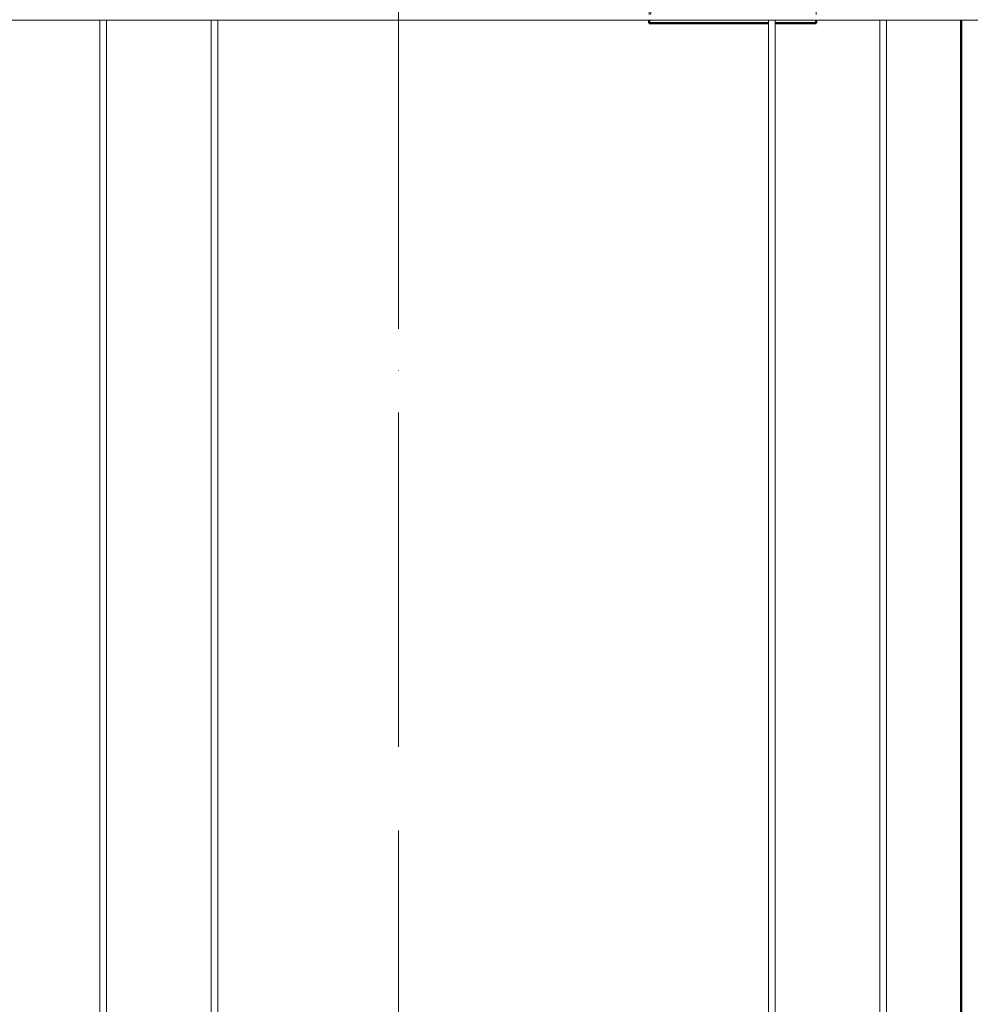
# Model space of a CAD drawing. Header units: millimetres. Extents: x -17509 to 45024, y 2611 to 9111.
# Tile 25 of 93: x 3263 to 4969, y 4979 to 6746. Entities that reach past the tile are written whole.
import ezdxf

# ---------------------------------------------------------------- set-up
doc = ezdxf.new("R2010")
doc.units = ezdxf.units.MM
doc.linetypes.add('ADSK_Линия сетки', pattern=[750, 600, -75, 0, -75])
doc.linetypes.add('ADSK_Невидимые', pattern=[150, 90, -60])
for name, color, linetype, lineweight in [('A-DETL-GENF-HDLN', 90, 'ADSK_Невидимые', 20), ('A-DETL-GENF-OTLN', 92, 'Continuous', 20), ('A-DOOR-____-OTLN', 31, 'Continuous', 20), ('A-WALL-____-MCUT', 113, 'Continuous', 50), ('A-WALL-____-OTLN', 113, 'Continuous', 20), ('S-GRID-____-OTLN', 1, 'Continuous', 9), ('S-RBAR-____-OTLN', 171, 'Continuous', 100)]:
    doc.layers.add(name, color=color, linetype=linetype, lineweight=lineweight)

# ---------------------------------------------------------------- blocks, each defined once
blk = doc.blocks.new('ADSK_Дверь_ПроемПрямоугольный - ADSK_Дверь_ПроемПрямоугольный-V3-КЖ1_Р_ВЭ2_Армирование_9')
at = {"layer": 'A-DETL-GENF-HDLN'}
for p, q in [((-12350, 6855.2), (-12350, 7100)), ((-12350, 7100), (-12136, 7100)), ((-12124, 7100), (-12050, 7100)), ((-12050, 7100), (-12050, 6855.2)), ((-12350, 6755.2), (-12350, 6845.2)), ((-12050, 6845.2), (-12050, 6755.2)), ((-12350, 6740), (-12350, 6745.2)), ((-12050, 6745.2), (-12050, 6740))]:
    blk.add_line(p, q, dxfattribs=at)
at = {"layer": 'A-DETL-GENF-OTLN'}
for p, q in [((-12124, 7085.2), (-12050, 7100)), ((-12300, 7050), (-12136, 7082.8)), ((-12331.4, 6855.2), (-12300, 7050)), ((-12347.6, 6755.2), (-12333, 6845.2)), ((-12350, 6740), (-12349.2, 6745.2))]:
    blk.add_line(p, q, dxfattribs=at)

msp = doc.modelspace()

# ---------------------------------------------------------------- linework, layer by layer
at = {"layer": 'A-WALL-____-MCUT'}
msp.add_line((4952.723, 6745.1716), (4952.723, 4155.1716), dxfattribs=at)
at = {"layer": 'A-WALL-____-OTLN', "lineweight": 50}
for p, q in [((4392.7226, 6740), (4392.7226, 6745.1716)), ((4606.723, 6740), (4392.7226, 6740)), ((4692.7226, 6740), (4618.723, 6740)), ((4692.7226, 6745.1716), (4692.7226, 6740))]:
    msp.add_line(p, q, dxfattribs=at)
at = {"layer": 'S-GRID-____-OTLN', "linetype": 'ADSK_Линия сетки'}
msp.add_line((3942.723, 3190.8407), (3942.723, 7648.8492), dxfattribs=at)
at = {"layer": 'S-RBAR-____-OTLN', "lineweight": 20}
for p, q in [((6142.7226, 6745.1716), (92.723, 6745.1716)), ((3406.723, 4155.1716), (3406.723, 6745.1716)), ((3418.723, 4155.1716), (3418.723, 6745.1716)), ((3606.723, 4155.1716), (3606.723, 6745.1716)), ((3618.723, 4155.1716), (3618.723, 6745.1716)), ((4606.723, 4155.1716), (4606.723, 6745.1716)), ((4618.723, 4155.1716), (4618.723, 6745.1716)), ((4806.723, 4155.1716), (4806.723, 6745.1716)), ((4818.723, 4155.1716), (4818.723, 6745.1716))]:
    msp.add_line(p, q, dxfattribs=at)

# ---------------------------------------------------------------- block references
at = {"layer": 'A-DOOR-____-OTLN'}
msp.add_blockref('ADSK_Дверь_ПроемПрямоугольный - ADSK_Дверь_ПроемПрямоугольный-V3-КЖ1_Р_ВЭ2_Армирование_9', (16742.724, 0), dxfattribs=at)

doc.saveas('drawing.dxf')
